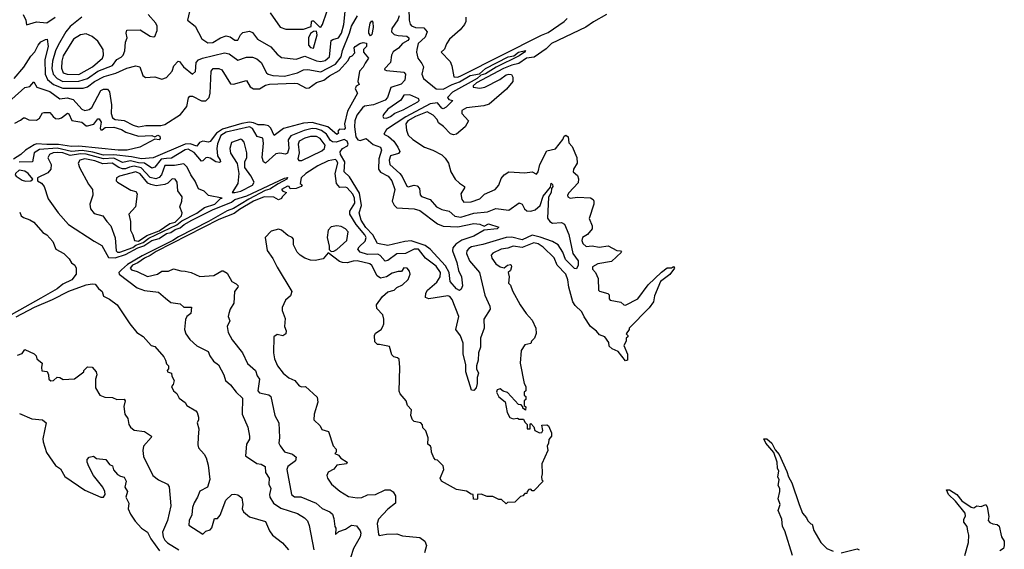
# Model space of a CAD drawing. Extents: x 2494106 to 2685573, y 758056 to 915185.
# Tile 75 of 256: x 2514859 to 2521613, y 883189 to 886818. Entities that reach past the tile are written whole.
import ezdxf

# ---------------------------------------------------------------- set-up
doc = ezdxf.new("R2010")
doc.units = 0

msp = doc.modelspace()

# ---------------------------------------------------------------- linework, layer by layer
at = {"layer": '0CON05XD'}
for points in [[(2514883.6, 886853.6), (2514900, 886815), (2514905, 886782.5), (2514975, 886802.9), (2515045, 886798.1), (2515103.1, 886835)], [(2515286.2, 886835), (2515205, 886770.8), (2515174.8, 886735.2), (2515121.8, 886645), (2515103.7, 886605), (2515084.7, 886534.7), (2515078.4, 886485), (2515088.6, 886445), (2515115, 886415.3), (2515155, 886395.7), (2515265, 886396.9), (2515325, 886414.3), (2515394.5, 886465.5), (2515495, 886504.7), (2515524.6, 886545.4), (2515555, 886560.6), (2515568.1, 886575), (2515580.8, 886605), (2515585.8, 886665), (2515596.2, 886695), (2515590, 886725), (2515595, 886746.7), (2515685, 886750), (2515755, 886706.7), (2515775, 886700), (2515786.1, 886703.9), (2515802, 886745), (2515802, 886775), (2515792.5, 886795), (2515740.8, 886855)], [(2516023.3, 886875), (2516010, 886815), (2516062.5, 886775), (2516108.3, 886688.3), (2516150.5, 886660.5), (2516185, 886661.4), (2516236.7, 886695), (2516275, 886707.5), (2516302, 886702), (2516335, 886678), (2516355, 886678.8), (2516374.3, 886715.7), (2516389.1, 886730.9), (2516435, 886739.2), (2516455, 886730), (2516490.8, 886685), (2516582.2, 886632.2), (2516625, 886581.4), (2516655, 886559.4), (2516755, 886548.1), (2516815, 886569.1), (2516895, 886536), (2516925, 886530.8), (2516955, 886538.9), (2516983.1, 886565), (2516995.7, 886675), (2517006.2, 886683.8), (2517046.6, 886693.4), (2517066.1, 886725), (2517082.2, 886785), (2517090.8, 886875)], [(2516577.5, 886865), (2516646.4, 886766.4), (2516685, 886753.8), (2516805, 886753.3), (2516858.3, 886771.7), (2516860, 886805), (2516865, 886810), (2516875, 886810), (2516915, 886770), (2516925, 886767.5), (2516936, 886785), (2516965, 886872.5)], [(2518885, 886853), (2518795, 886804.3), (2518742.5, 886767.5), (2518507.9, 886655), (2518471.3, 886618.7), (2518388.3, 886561.7), (2518335, 886555.2), (2518282.7, 886517.3), (2518235, 886506.8), (2518178.1, 886485), (2517992.1, 886385), (2517969.2, 886365), (2517970.5, 886355), (2518015, 886349.2), (2518050, 886355), (2518151.8, 886408.2), (2518195, 886440), (2518215, 886446), (2518233.3, 886443.3), (2518242.5, 886425), (2518242.5, 886395), (2518197.8, 886342.2), (2518079.4, 886240.6), (2518042.9, 886227.1), (2517925, 886215.4), (2517891.2, 886195), (2517892.5, 886175), (2517937.5, 886125), (2517915.8, 886084.2), (2517855.5, 886034.5), (2517835, 886028.6), (2517815, 886035.8), (2517766.7, 886086.7), (2517732.1, 886112.1), (2517721.9, 886135), (2517695, 886163.8), (2517655, 886186.9), (2517575, 886155.7), (2517521.2, 886125), (2517507.5, 886105), (2517512.4, 886062.4), (2517525, 886026.2), (2517556.6, 885996.6), (2517635, 885943.8), (2517693.9, 885923.9), (2517755, 885892.5), (2517778.3, 885868.3), (2517800, 885835), (2517816.1, 885776.1), (2517846.4, 885726.4), (2517875, 885697.5), (2517910, 885675), (2517910, 885665), (2517886, 885625), (2517891.2, 885585), (2517905, 885568.8), (2517955, 885569.2), (2518015, 885590.8), (2518047.7, 885622.3), (2518120, 885655), (2518146.1, 885683.9), (2518160.7, 885729.3), (2518182.5, 885755), (2518214.2, 885775.8), (2518325, 885768.8), (2518375, 885776.7), (2518405, 885760), (2518416.2, 885775), (2518426.2, 885825), (2518475, 885920), (2518535, 885933.8), (2518585, 885996.7), (2518595, 886020), (2518605, 886026.2), (2518622, 886015), (2518626.7, 885975), (2518648.3, 885948.3), (2518680, 885875), (2518683.8, 885835), (2518658.8, 885795), (2518656.4, 885776.4), (2518685, 885750), (2518692, 885728), (2518689.7, 885700.3), (2518625, 885632.5), (2518616.7, 885615), (2518620, 885605), (2518635, 885596.2), (2518685, 885601.4), (2518775, 885596.7), (2518792.5, 885585), (2518796.7, 885575), (2518796.7, 885555), (2518766.2, 885455), (2518786.2, 885405), (2518786.7, 885385), (2518754, 885346), (2518720, 885325), (2518715.8, 885305), (2518721.9, 885285), (2518745, 885264.4), (2518785, 885268.6), (2518835, 885259.2), (2518895, 885268.8), (2518955, 885237.5), (2518980, 885235), (2518986.7, 885225), (2518918.3, 885161.7), (2518825, 885145.8), (2518788.8, 885125), (2518788.3, 885108.3), (2518810, 885085), (2518826.7, 885045), (2518830, 884965), (2518837, 884957), (2518892.5, 884942.5), (2518901.7, 884931.7), (2518902.5, 884905), (2518910, 884895), (2518982.3, 884882.3), (2519003.4, 884863.4), (2519015, 884860.8), (2519099.2, 884905), (2519169.7, 885000.3), (2519260.9, 885089.1), (2519301.4, 885118.6), (2519331.2, 885118.8), (2519345, 885126), (2519350, 885115), (2519318.7, 885071.3), (2519255.8, 885025), (2519213.1, 884925), (2519206, 884885), (2519177.3, 884842.7), (2519040, 884705), (2519040, 884695), (2519020, 884665), (2519030, 884655), (2519030, 884645), (2519020, 884635), (2519020, 884615), (2519002.5, 884585), (2519027.5, 884525), (2519027.5, 884485), (2519015, 884480), (2518965, 884543.3), (2518923, 884563), (2518901.7, 884581.7), (2518900, 884605), (2518872.5, 884645), (2518837.5, 884657.5), (2518815, 884683.3), (2518774.5, 884714.5), (2518730.9, 884780.9), (2518716.2, 884815), (2518670, 884860), (2518654.5, 884885), (2518626.9, 884985), (2518619.4, 885035), (2518605, 885073.8), (2518546.9, 885136.9), (2518525, 885185.8), (2518449.1, 885259.1), (2518415, 885282.2), (2518385, 885288.5), (2518305, 885257.5), (2518245, 885266.9), (2518208.3, 885251.7), (2518162.5, 885245), (2518105, 885218), (2518093.8, 885205), (2518098.8, 885185), (2518126.2, 885145), (2518155, 885123.8), (2518181.7, 885118.3), (2518205, 885136.7), (2518225, 885140), (2518230, 885135), (2518233.3, 885125), (2518225, 885100), (2518210, 885085), (2518217.5, 885055), (2518213, 885013), (2518225, 885000), (2518239.3, 884959.3), (2518292.5, 884865), (2518333.6, 884803.6), (2518375, 884760), (2518400, 884705), (2518401.7, 884668.3), (2518390, 884635), (2518370, 884615), (2518365, 884600), (2518325, 884590), (2518298.3, 884551.7), (2518293.3, 884465), (2518320, 884325), (2518330, 884305), (2518330, 884275), (2518320, 884265), (2518320, 884245), (2518330, 884235), (2518330, 884215), (2518320, 884205), (2518320, 884175), (2518330, 884165), (2518328.3, 884141.7), (2518310, 884155), (2518310, 884165), (2518298.3, 884178.3), (2518281.7, 884181.7), (2518205, 884262.5), (2518175, 884272.5), (2518155, 884287.5), (2518135, 884282.5), (2518128.8, 884265), (2518145, 884233.3), (2518188.3, 884198.3), (2518203.8, 884125), (2518222.3, 884092.3), (2518245, 884083.3), (2518275, 884087.5), (2518285, 884080), (2518315, 884080), (2518325, 884060)], [(2517528.7, 886895), (2517529.6, 886815), (2517537.6, 886787.6), (2517546.9, 886776.9), (2517573.3, 886765), (2517632.2, 886762.2), (2517654.2, 886735), (2517640.5, 886699.5), (2517593.1, 886655), (2517582.9, 886615), (2517580.8, 886595), (2517589.4, 886555), (2517618, 886518), (2517630, 886495), (2517617.8, 886445), (2517630, 886415), (2517715.5, 886345.5), (2517765, 886341.6), (2517826.2, 886375), (2517876.8, 886393.2), (2517948.5, 886435), (2518012.1, 886447.9), (2518054.6, 886485), (2518210, 886565), (2518248.7, 886571.3), (2518280, 886595), (2518328.3, 886608.3), (2518321.2, 886595), (2518285, 886571.8), (2518126.8, 886493.2), (2518055, 886446.6), (2518022.2, 886437.8), (2517997.3, 886415), (2517827.4, 886322.6), (2517794.4, 886285), (2517802.2, 886272.2), (2517830, 886265), (2517785, 886218.8)], [(2514821.2, 886415), (2514887.9, 886492.1), (2514935, 886568.9), (2514961.7, 886598.3), (2514986.5, 886645), (2515005, 886665.6), (2515035, 886683.8), (2515046.7, 886685), (2515054.5, 886635), (2515031.3, 886545), (2515034.8, 886444.8), (2515049.6, 886409.6), (2515091.8, 886375), (2515155, 886350), (2515295, 886348.9), (2515325, 886358.8), (2515372.2, 886395), (2515438.3, 886428.3), (2515518.4, 886451.6), (2515595, 886487.1), (2515655, 886501.4), (2515683.3, 886495), (2515703.8, 886435), (2515722.3, 886422.3), (2515785, 886426.7), (2515835, 886411.2), (2515866.7, 886423.3), (2515903.8, 886465), (2515917.3, 886502.7), (2515945, 886533.8), (2515955, 886532), (2515982.2, 886495), (2516045, 886446.2), (2516065.5, 886464.5), (2516069.4, 886525), (2516086.1, 886543.9), (2516114.1, 886555.9), (2516265, 886590.3), (2516295.8, 886585), (2516355, 886542), (2516415, 886562.5), (2516455, 886560.5), (2516485, 886551.2), (2516514.5, 886525), (2516551.2, 886455), (2516564.5, 886444.5), (2516596.2, 886436.2), (2516675, 886431.6), (2516765, 886453.3), (2516806.7, 886475), (2516835, 886476.7), (2516925, 886460), (2517025, 886514.1), (2517064.7, 886565), (2517072.4, 886607.6), (2517122, 886725), (2517134.3, 886775), (2517177.2, 886845)], [(2517461.1, 886845), (2517452.2, 886817.8), (2517412.4, 886757.6), (2517410, 886735), (2517428, 886718), (2517455, 886710), (2517515, 886706.1), (2517529.5, 886695), (2517529.5, 886685), (2517521.4, 886675), (2517484.1, 886655.9), (2517457.2, 886622.8), (2517422.1, 886597.9), (2517408.6, 886575), (2517402.9, 886525), (2517361.7, 886481.7), (2517363.3, 886475), (2517375, 886470.8), (2517495, 886458.8), (2517506.2, 886445), (2517500, 886405), (2517475, 886376.7), (2517405, 886352.9), (2517381.3, 886285), (2517365, 886266), (2517285, 886235.5), (2517225, 886226.4), (2517210.6, 886215), (2517170.7, 886165), (2517158.2, 886125), (2517155.3, 886085), (2517165, 886016), (2517178.8, 885995), (2517195, 885990), (2517235.3, 886005.3), (2517282.9, 885962.9), (2517334.5, 885944.5), (2517341.1, 885925), (2517323.3, 885865), (2517320, 885795), (2517335, 885773.8), (2517386.3, 885746.3), (2517412.5, 885715), (2517432.9, 885655), (2517414.5, 885575), (2517427, 885547), (2517445, 885530), (2517565, 885521.2), (2517605, 885509.6), (2517725, 885418.5), (2517765, 885403.5), (2517865, 885399.3), (2517975, 885420.9), (2518015, 885416.7), (2518045, 885403.8), (2518075, 885419.2), (2518146.7, 885396.7), (2518135, 885384), (2518045, 885376.2), (2517975, 885335.7), (2517892.6, 885307.4), (2517850.3, 885279.7), (2517830.9, 885255), (2517826.9, 885235), (2517858.4, 885155), (2517868.9, 885098.9), (2517890, 885055), (2517896.7, 884995), (2517887.8, 884972.2), (2517875, 884962), (2517855, 884974.3), (2517811.4, 885025), (2517804.7, 885085), (2517781, 885131), (2517675.2, 885245.2), (2517641, 885271), (2517545, 885301.9), (2517500.8, 885299.2), (2517385, 885271.1), (2517312.5, 885285), (2517281.8, 885345), (2517234.3, 885395), (2517200.3, 885445), (2517186.9, 885495), (2517203.8, 885545), (2517189.3, 885629.3), (2517121.6, 885741.6), (2517085.4, 885775.4), (2517088.7, 885845), (2517059.8, 885895), (2517057.4, 885912.6), (2517074.1, 885935.9), (2517108.2, 885955), (2517113.1, 885965), (2517106.5, 885985), (2517085, 885998.4), (2517030, 885980), (2517005, 885980.2), (2516990.9, 885990.9), (2516964.2, 886035), (2516929.1, 886059.1), (2516895, 886070.9), (2516865, 886072.6), (2516811.4, 886058.6), (2516718.4, 886021.6), (2516700.4, 885995), (2516705.4, 885934.6), (2516695.6, 885904.4), (2516682.9, 885897.1), (2516643.7, 885903.7), (2516615, 885898.2), (2516545, 885836), (2516530.8, 885845), (2516521.5, 885875), (2516532.4, 885972.4), (2516527.1, 886007.1), (2516487.6, 886017.6), (2516455, 886072.9), (2516434.3, 886084.3), (2516275, 886048.6), (2516238.1, 886025), (2516215, 885968), (2516211.1, 885935), (2516216.8, 885885), (2516233.6, 885855), (2516235.4, 885845), (2516229.3, 885840.7), (2516205, 885843.8), (2516165, 885869.5), (2516147.1, 885872.9), (2516135, 885870.8), (2516115, 885850), (2516105, 885848.8), (2516055, 885907.7), (2516015, 885931.8), (2515995, 885926.4), (2515901.4, 885868.6), (2515865, 885867.9), (2515828.4, 885861.6), (2515785, 885806.9), (2515765, 885801.5), (2515714.8, 885834.8), (2515675, 885837), (2515618.5, 885851.5), (2515565, 885839), (2515505, 885869.5), (2515435, 885864), (2515315, 885897.7), (2515275, 885899.1), (2515205, 885888.3), (2515154.2, 885905), (2515121.3, 885908.7), (2515088.8, 885905), (2515064.3, 885895), (2515051.7, 885871.7), (2515076, 885825), (2515072.5, 885795), (2515050.9, 885769.1), (2514980, 885735), (2514980, 885715), (2515007.7, 885697.7), (2515026.7, 885675), (2515055, 885590), (2515122.9, 885495), (2515194.6, 885414.6), (2515370.9, 885300.9), (2515421.3, 885271.3), (2515467.9, 885187.9), (2515515, 885185.6), (2515585, 885209.8), (2515669.2, 885255), (2515711.2, 885268.8), (2515766.5, 885305), (2515815, 885319.2), (2515865, 885352.9), (2515895, 885360.6), (2515925, 885380.2), (2515959, 885391), (2515986.4, 885415), (2516039.1, 885445), (2516181.1, 885515), (2516311.2, 885568.8), (2516335, 885586.4), (2516417.9, 885612.1), (2516675, 885733.1), (2516696.1, 885736.1), (2516691.4, 885725), (2516633.1, 885693.1), (2516575, 885657.5), (2516541.8, 885648.2), (2516431.7, 885588.3), (2516325, 885524.1), (2516282.6, 885507.4), (2516154.7, 885435), (2515948.8, 885331.2), (2515909.6, 885305), (2515700.2, 885199.8), (2515599.1, 885140.9), (2515557.8, 885105), (2515539.2, 885085), (2515542, 885075), (2515665, 884980.8), (2515715, 884961.5), (2515810.8, 884950.8), (2515859.7, 884909.7), (2515895, 884879.2), (2515960.8, 884870.8), (2515985, 884849.2), (2516038.6, 884848.6), (2516032.5, 884805), (2516006.2, 884785), (2515995.8, 884764.2), (2515990, 884695), (2515999.2, 884665), (2516027, 884627), (2516075, 884584), (2516152, 884545), (2516164, 884515), (2516188.8, 884478.8), (2516222.3, 884452.3), (2516258.8, 884385), (2516271.2, 884345), (2516306.2, 884315), (2516343.8, 884265), (2516386.7, 884225), (2516384, 884115), (2516423.1, 884025), (2516435.8, 883964.2), (2516435, 883942.5), (2516415, 883910), (2516408.3, 883828.3), (2516485, 883776), (2516515, 883772), (2516544, 883755), (2516545.8, 883715), (2516570, 883675), (2516567.1, 883635), (2516582.9, 883605), (2516572.9, 883565), (2516575.6, 883545.6), (2516600, 883505), (2516650.8, 883470.8)], [(2517265, 886707.5), (2517254, 886725), (2517253.8, 886745), (2517264, 886795), (2517275, 886810), (2517281.7, 886801.7), (2517283.8, 886765), (2517275, 886717.5), (2517265, 886707.5)], [(2517920, 886835), (2517920, 886805), (2517910, 886785), (2517881.2, 886748.8), (2517807.5, 886685), (2517786.4, 886653.6), (2517773.6, 886616.4), (2517750, 886595), (2517811.2, 886531.2), (2517822.7, 886502.7), (2517836.4, 886426.4), (2517865, 886425.4), (2517889.6, 886435), (2518438.4, 886711.6), (2518485, 886730), (2518594.4, 886805), (2518615, 886827.5)], [(2515265, 886443.6), (2515357.3, 886495), (2515426, 886554), (2515433.3, 886575), (2515432.5, 886615), (2515395, 886670.6), (2515355, 886702.7), (2515315, 886720.9), (2515276.7, 886715), (2515229.2, 886685), (2515158.1, 886571.9), (2515147.1, 886535), (2515145.5, 886485.5), (2515157.1, 886455), (2515185, 886444.1), (2515265, 886443.6)], [(2516875, 886624), (2516900, 886715), (2516895, 886740), (2516875, 886737.5), (2516855, 886723.3), (2516840, 886695), (2516840, 886645), (2516855, 886627.5), (2516875, 886624)], [(2514805, 886274.3), (2514895, 886353.3), (2514928.3, 886361.7), (2514955, 886392.5), (2514977.5, 886355), (2515065, 886326.2), (2515135, 886275.7), (2515185, 886282.3), (2515225, 886271.5), (2515284.7, 886204.7), (2515305, 886196.7), (2515335, 886202.2), (2515353.3, 886216.7), (2515415, 886332.2), (2515435, 886341.8), (2515461.3, 886341.3), (2515475.8, 886325), (2515487.8, 886235), (2515485.4, 886175), (2515496, 886146), (2515515, 886134.7), (2515575, 886126.7), (2515637.5, 886095), (2515675, 886083.3), (2515725, 886093.6), (2515826.3, 886093.7), (2515855, 886100.4), (2515961, 886169), (2516006.5, 886223.5), (2516018.1, 886281.9), (2516025.8, 886294.2), (2516045, 886294.3), (2516105, 886263.3), (2516135, 886262.2), (2516158.5, 886285), (2516165.4, 886315), (2516172.2, 886465), (2516187, 886483), (2516225, 886484.2), (2516245, 886475.8), (2516305, 886378), (2516325.9, 886375.9), (2516415, 886402), (2516439.2, 886359.2), (2516463.8, 886343.8), (2516505, 886344.6), (2516545, 886370.8), (2516572.4, 886377.6), (2516745, 886383.8), (2516765, 886381.5), (2516825, 886348.1), (2516845, 886352.2), (2516895, 886387.9), (2516945, 886403.8), (2516985, 886433.6), (2517050.4, 886469.6), (2517111.7, 886538.3), (2517124, 886565), (2517138.8, 886571.2), (2517158.8, 886591.2), (2517153.8, 886625), (2517160, 886635), (2517192.5, 886655), (2517215, 886662.5), (2517237, 886657), (2517237.5, 886635), (2517217.5, 886615), (2517217, 886597), (2517252.5, 886555), (2517228.6, 886521.4), (2517215, 886493.3), (2517190, 886465), (2517177.5, 886395), (2517187.5, 886375), (2517167, 886363), (2517160, 886345), (2517176, 886315), (2517108.6, 886191.4), (2517087.5, 886105), (2517091.2, 886075), (2517085, 886066.7), (2517051.7, 886068.3), (2517042.5, 886055), (2517045, 886040), (2517035, 886031.2), (2516973.7, 886083.7), (2516865, 886113.5), (2516805, 886110), (2516667.6, 886072.4), (2516605, 886024.2), (2516581.1, 886075), (2516565, 886090.6), (2516535, 886098.4), (2516495, 886098.4), (2516462.6, 886112.6), (2516435, 886115.5), (2516383, 886107), (2516250.8, 886069.2), (2516208.9, 886041.1), (2516165, 885984.4), (2516155, 885980), (2516115, 885986.9), (2516093.1, 885976.9), (2516075, 885951.5), (2516027.5, 885967.5), (2515995, 885966), (2515775, 885872.5), (2515694.2, 885864.2), (2515625, 885879.4), (2515505, 885892.5), (2515435, 885889.9), (2515361, 885911), (2515287.5, 885922.5), (2515215, 885916.2), (2515115, 885937.4), (2514995, 885929.8), (2514957.5, 885905), (2514946.2, 885843.8), (2514855, 885840.9)], [(2517785, 886218.8), (2517765, 886208), (2517755, 886212.5), (2517725, 886247.5), (2517675, 886241.9), (2517507.4, 886152.6), (2517374.7, 886065), (2517357.5, 886035), (2517388.1, 886018.1), (2517424.6, 885985), (2517453.6, 885945), (2517466.7, 885915), (2517458.6, 885901.4), (2517403.1, 885885), (2517393.8, 885855), (2517399.1, 885825), (2517467.7, 885765), (2517483.8, 885743.8), (2517515, 885677.1), (2517525, 885671.9), (2517565, 885684.4), (2517585, 885679.2), (2517600.9, 885660.9), (2517607.3, 885617.3), (2517615, 885607.1), (2517675, 885587.1), (2517717.1, 885535), (2517755, 885516.5), (2517805, 885506.7), (2517845, 885471.2), (2517885, 885465.3), (2517975, 885492.3), (2518069.1, 885500.9), (2518125, 885524.4), (2518215, 885512.9), (2518285, 885563.3), (2518305, 885553.8), (2518322.5, 885522.5), (2518338.9, 885508.9), (2518365, 885507.1), (2518395, 885514.5), (2518429.1, 885545), (2518450.5, 885609.5), (2518499.5, 885670.5), (2518505, 885697.5), (2518515, 885690), (2518515.8, 885675), (2518507.7, 885662.3), (2518505.5, 885635), (2518487.4, 885602.6), (2518479.2, 885459.2), (2518495.8, 885435.8), (2518515, 885424), (2518575, 885429.2), (2518596.4, 885416.4), (2518626.6, 885346.6), (2518654.5, 885215), (2518690, 885165), (2518690.6, 885135), (2518679.2, 885110.8), (2518665, 885114.2), (2518602.5, 885175), (2518585.7, 885225.7), (2518553.5, 885275), (2518515, 885298.9), (2518428.8, 885328.8), (2518375, 885342.6), (2518305, 885310.6), (2518235, 885327.3), (2518195, 885326.1), (2518035, 885276.8), (2517959.1, 885260.9), (2517938.9, 885251.1), (2517925.7, 885235), (2517923.1, 885215), (2517945.6, 885165.6), (2518014, 885085), (2518049.5, 884929.5), (2518083.8, 884855), (2518086.2, 884835), (2518043.1, 884766.9), (2518044.2, 884705), (2518020.8, 884635), (2518020, 884575), (2518005.7, 884535), (2518003.8, 884485), (2517991.9, 884445), (2517992.9, 884425), (2518005.4, 884395), (2517996.1, 884365), (2517997.8, 884325), (2517990, 884295), (2517975, 884275.8), (2517958.3, 884278.3), (2517919.2, 884405), (2517919.1, 884455), (2517900.8, 884525), (2517901.4, 884601.4), (2517882.6, 884652.6), (2517851.1, 884695), (2517871.3, 884785), (2517825, 884901.1), (2517810.5, 884920.5), (2517795, 884926.7), (2517665, 884904.4), (2517642.5, 884915), (2517646, 884945), (2517656, 884965), (2517720.4, 885019.6), (2517743.6, 885055), (2517745.4, 885085), (2517715, 885130), (2517641.8, 885185), (2517593.8, 885245), (2517564, 885245), (2517505, 885215.3), (2517445, 885214.6), (2517385, 885168.2), (2517365, 885163.3), (2517331.3, 885201.3), (2517315, 885210.3), (2517245, 885210), (2517194.2, 885225), (2517179.4, 885245), (2517188, 885262), (2517229.6, 885300.4), (2517235.9, 885325), (2517225.9, 885345), (2517167.7, 885415), (2517123.8, 885485), (2517123.5, 885505), (2517158.6, 885561.4), (2517156.4, 885595), (2517145, 885622.9), (2517105, 885665.6), (2517095, 885671.4), (2517055, 885669.2), (2517032.3, 885695), (2517023.8, 885765), (2517040.6, 885835), (2517035, 885851.9), (2517025, 885860), (2516975, 885851.8), (2516905, 885817.4), (2516822.4, 885765), (2516790, 885735), (2516782.5, 885695), (2516797, 885687), (2516790, 885675), (2516755, 885662.5), (2516715, 885660), (2516707.5, 885675), (2516695, 885676.9), (2516654, 885655), (2516663, 885643), (2516690, 885635), (2516660, 885605), (2516655, 885592.5), (2516635, 885583.8), (2516602, 885602), (2516536.2, 885605), (2516462.3, 885575), (2516366.9, 885516.9), (2516329.3, 885490.7), (2516225, 885449.6), (2515795, 885229.2), (2515755, 885202.5), (2515714, 885185), (2515668.9, 885151.1), (2515632.5, 885135), (2515616.4, 885115), (2515625, 885104.5), (2515665, 885093.2), (2515735, 885057.8), (2515803.8, 885075), (2515835, 885095.7), (2515880, 885095), (2515915, 885111.2), (2515965, 885096.2), (2515995, 885095.8), (2516035.7, 885085.7), (2516095, 885058), (2516190, 885065), (2516245, 885096.7), (2516255, 885096.7), (2516281.7, 885081.7), (2516313.3, 885025), (2516345, 885008.1), (2516356.7, 884995), (2516355.6, 884985), (2516332.5, 884955), (2516328, 884875), (2516303.3, 884835), (2516293.3, 884805), (2516290, 884785), (2516300, 884755), (2516281.2, 884715), (2516288.8, 884675), (2516316.2, 884625), (2516386.7, 884535), (2516422.1, 884462.1), (2516475.8, 884415), (2516487.3, 884377.3), (2516504, 884355), (2516493.3, 884275), (2516505, 884262), (2516567, 884247), (2516580.8, 884235), (2516608.8, 884105), (2516636.7, 884055), (2516641.2, 883955), (2516636.2, 883915), (2516645, 883897.5), (2516675.6, 883855.6), (2516729.8, 883839.8), (2516755, 883820), (2516750, 883795), (2516698.5, 883755), (2516690.9, 883735), (2516724.2, 883565), (2516745, 883549.2), (2516787.2, 883547.2), (2516893.8, 883505), (2516935, 883469.2), (2516986.7, 883445), (2517005, 883430), (2517015, 883400), (2517020, 883345), (2517027, 883333), (2517025, 883290), (2517049.2, 883310.8), (2517095, 883327.1), (2517135, 883352.9), (2517168.3, 883348.3), (2517195.6, 883315.6), (2517199.1, 883299.1), (2517193.8, 883275), (2517149.1, 883195), (2517128.9, 883131.1)], [(2517375, 886144.3), (2517402.2, 886155), (2517431.4, 886178.6), (2517489.7, 886200.3), (2517590.6, 886255), (2517600, 886265), (2517597.5, 886275), (2517535.5, 886304.5), (2517495, 886301.4), (2517472.6, 886267.4), (2517385, 886205.6), (2517355, 886168.1), (2517349.5, 886155), (2517355, 886145.8), (2517375, 886144.3)], [(2514825, 886110), (2514865, 886128.8), (2514885, 886146), (2514895, 886146.7), (2514921.2, 886131.2), (2514975, 886130), (2514995, 886143.3), (2515015, 886180), (2515025, 886182), (2515065, 886181.4), (2515088.6, 886155), (2515105, 886140.8), (2515125, 886139.4), (2515145, 886146.7), (2515187, 886177), (2515195, 886173.8), (2515216.6, 886126.6), (2515285, 886115.4), (2515315, 886092), (2515325, 886090.8), (2515367.6, 886102.4), (2515395, 886138), (2515405, 886140), (2515416.9, 886115), (2515410, 886075), (2515415, 886063.8), (2515425, 886063.3), (2515445, 886079.2), (2515505, 886080.9), (2515556.7, 886065), (2515586.9, 886046.9), (2515675, 886020), (2515765, 886025.7), (2515785, 886016.2), (2515807.7, 886027.7), (2515820.8, 886020.8), (2515822.5, 886005), (2515815, 885996), (2515785, 886000), (2515684.1, 885945.9), (2515596, 885924), (2515535, 885924.1), (2515265, 885952.2), (2515215, 885948.6), (2515125, 885963.8), (2515046, 885964), (2514975, 885966.9), (2514958.2, 885961.8), (2514899.2, 885925), (2514866.9, 885895), (2514817.1, 885862.9)], [(2516335, 885634.7), (2516375, 885643.5), (2516455, 885684.8), (2516468.5, 885705), (2516445, 885748.8), (2516403.3, 885805), (2516403.3, 885845), (2516416.7, 885875), (2516416, 885905), (2516398.7, 885978.7), (2516386.2, 885995), (2516375, 885998.6), (2516312.6, 885977.4), (2516300.6, 885935), (2516304.6, 885904.6), (2516351.7, 885831.7), (2516361.2, 885765), (2516355.8, 885695), (2516317.5, 885635), (2516335, 885634.7)], [(2516773, 885853), (2516795, 885854.5), (2516931.2, 885918.8), (2516950.6, 885935), (2516955, 885959.2), (2516919.4, 886005), (2516895, 886017.1), (2516855, 886017.5), (2516815, 886007.5), (2516776.9, 885985), (2516768.2, 885965), (2516776, 885905), (2516767.5, 885865), (2516773, 885853)], [(2515545, 885224.9), (2515635, 885257.9), (2515655, 885272.4), (2515705, 885291.7), (2515745, 885320.2), (2515937.9, 885412.1), (2515971, 885439), (2516075, 885493.2), (2516127.8, 885532.2), (2516198.6, 885555), (2516237.1, 885592.9), (2516247.5, 885595), (2516155, 885613.3), (2516124.1, 885644.1), (2516085, 885658.8), (2516062.7, 885712.7), (2516032.9, 885755), (2516008.6, 885808.6), (2515985, 885831.4), (2515921.6, 885818.4), (2515855, 885818.8), (2515832.7, 885755), (2515815, 885736.1), (2515792.6, 885727.4), (2515755, 885737.4), (2515693.3, 885803.3), (2515645, 885814.8), (2515612.8, 885807.2), (2515585, 885796.7), (2515565, 885796.7), (2515539.6, 885805), (2515493.8, 885835), (2515430.3, 885830.3), (2515375, 885850.2), (2515305.4, 885864.6), (2515270.8, 885855), (2515259.2, 885835), (2515268.6, 885805), (2515331.7, 885691.7), (2515358.6, 885655), (2515360, 885615), (2515341.2, 885555), (2515345, 885522.5), (2515370.8, 885490.8), (2515430, 885475), (2515456.7, 885435), (2515485, 885406.7), (2515515, 885322.5), (2515520.7, 885235), (2515530.8, 885225), (2515545, 885224.9)], [(2514898.3, 885711.7), (2514935, 885713.3), (2514950, 885725), (2514918, 885765), (2514895, 885781.1), (2514855, 885786.2), (2514829.4, 885765), (2514827.5, 885755), (2514834.2, 885745), (2514875, 885718), (2514898.3, 885711.7)], [(2515675, 885301.4), (2515730.9, 885339.1), (2515815, 885371.2), (2515888.2, 885421.8), (2515925, 885431.1), (2515968.4, 885475), (2515972.5, 885495), (2515958.2, 885535), (2515971.1, 885575), (2515972.5, 885605), (2515944.5, 885645), (2515939.5, 885705), (2515925, 885725.8), (2515905, 885728), (2515875, 885698.9), (2515855, 885688.2), (2515795, 885679.4), (2515757.8, 885687.8), (2515739, 885699), (2515685, 885761.8), (2515656.7, 885775), (2515543.2, 885746.8), (2515523.8, 885735), (2515521.2, 885715), (2515530, 885705), (2515620.3, 885650.3), (2515655, 885640), (2515664, 885625), (2515653.8, 885535), (2515606.7, 885485), (2515619.2, 885435), (2515618.6, 885375), (2515635.6, 885345), (2515647.5, 885305), (2515675, 885301.4)], [(2514858.8, 885498.8), (2514870, 885475), (2514885, 885463.3), (2514927.7, 885447.7), (2514955, 885430), (2515018.8, 885358.8), (2515045, 885343.3), (2515087.3, 885297.3), (2515106, 885246), (2515162.5, 885215), (2515198.8, 885178.8), (2515215, 885152.5), (2515237.5, 885135), (2515246.1, 885116.1), (2515246.7, 885075), (2515217.5, 885035), (2515155, 885006.5), (2515115.2, 884974.8), (2515005, 884910), (2514689.4, 884735)], [(2518325, 884060), (2518340, 884045), (2518340, 884015), (2518360, 884015), (2518360, 884045), (2518365, 884050), (2518387, 884027), (2518393.6, 884003.6), (2518425, 883987.5), (2518440, 883990), (2518447, 884003), (2518441.7, 884038.3), (2518475, 884042.5), (2518487.5, 884035), (2518507, 883987), (2518507, 883963), (2518488.3, 883941.7), (2518487.5, 883915), (2518477.5, 883895), (2518482.5, 883865), (2518440, 883775), (2518442.5, 883705), (2518437.5, 883685), (2518440, 883665), (2518450, 883655), (2518385, 883590), (2518375, 883590), (2518365, 883600), (2518351.7, 883598.3), (2518340, 883585), (2518338.3, 883571.7), (2518325, 883570), (2518310, 883555), (2518295, 883550), (2518255, 883512.5), (2518205, 883510), (2518195, 883500), (2518165, 883530), (2518145, 883530), (2518105, 883550), (2518065, 883550), (2518023.9, 883566.1), (2518000, 883565), (2518000, 883535), (2517995, 883530), (2517971.7, 883531.7), (2517970, 883565), (2517955, 883567.5), (2517925, 883585.8), (2517855, 883599.2), (2517752.5, 883655), (2517742.5, 883675), (2517767.5, 883735), (2517765, 883760), (2517725, 883800), (2517711.7, 883801.7), (2517700, 883815), (2517683.6, 883853.6), (2517682.5, 883885), (2517676.4, 883896.4), (2517658.3, 883908.3), (2517661.7, 883951.7), (2517645, 884000), (2517625, 884020), (2517621.7, 884041.7), (2517610, 884055), (2517565, 884063.3), (2517552.5, 884075), (2517542.5, 884105), (2517547.5, 884145), (2517520, 884175), (2517510, 884205), (2517470, 884255), (2517463, 884273), (2517467.5, 884435), (2517461.7, 884491.7), (2517451.7, 884501.7), (2517425, 884507.5), (2517410.7, 884520.7), (2517395, 884577.5), (2517328.3, 884591.7), (2517313, 884593), (2517295, 884610), (2517292.5, 884655), (2517300.7, 884669.3), (2517337.5, 884695), (2517350, 884715), (2517357.5, 884735), (2517357.5, 884765), (2517350, 884795), (2517308.3, 884838.3), (2517307.5, 884865), (2517348.3, 884921.7), (2517385, 884952.5), (2517427.5, 884965), (2517446.4, 884983.6), (2517485, 885001.2), (2517525, 885037.5), (2517537.5, 885075), (2517532.5, 885095), (2517517.5, 885115), (2517495, 885117.5), (2517477, 885093), (2517455, 885093.3), (2517415, 885081.2), (2517374.3, 885055.7), (2517335, 885046), (2517312, 885062), (2517274.4, 885134.4), (2517260, 885145), (2517175, 885166.2), (2517145.6, 885164.4), (2517105, 885151.9), (2517073.5, 885153.5), (2517052.2, 885162.2), (2516975, 885220), (2516941.7, 885178.3), (2516885, 885167.5), (2516855, 885170), (2516815, 885183.3), (2516782.5, 885205), (2516762.5, 885225), (2516737.5, 885275), (2516736.7, 885315), (2516728.8, 885325), (2516698.6, 885338.6), (2516655, 885376), (2516635, 885382.5), (2516585, 885369.2), (2516542.9, 885325), (2516555.9, 885235.9), (2516595, 885182.5), (2516625, 885122.5), (2516726.7, 884955), (2516717.5, 884925), (2516682.5, 884895), (2516660, 884845), (2516660, 884825), (2516679.5, 884769.5), (2516676.4, 884716.4), (2516686.1, 884686.1), (2516685.8, 884664.2), (2516665, 884652), (2516625, 884660), (2516602.5, 884645), (2516599.2, 884535), (2516606, 884495), (2516628, 884445), (2516666.2, 884395), (2516705, 884364.2), (2516745.7, 884345.7), (2516775, 884309.2), (2516795, 884302), (2516820, 884305), (2516900.7, 884230.7), (2516903.6, 884196.4), (2516880, 884115), (2516877.5, 884075), (2516920, 884035), (2516930.7, 884010.7), (2516977.5, 883995), (2517008.3, 883898.3), (2517030, 883875), (2517030, 883855), (2517020, 883845), (2517045, 883833.3), (2517062.1, 883812.1), (2517105.8, 883785), (2517100, 883775), (2517035.6, 883764.4), (2517015, 883737.5), (2516975, 883717.5), (2516966.7, 883695), (2516970, 883675), (2516998.8, 883635), (2517055, 883587.8), (2517115, 883550), (2517175, 883541.1), (2517205, 883544.5), (2517245, 883562.2), (2517300, 883565), (2517365, 883596), (2517400, 883595), (2517421.7, 883581.7), (2517436.2, 883555), (2517437.5, 883505), (2517385, 883463.3), (2517319.4, 883395), (2517311.4, 883365), (2517319.3, 883289.3), (2517325, 883282.5), (2517375, 883292.5), (2517445, 883294), (2517485, 883280.8), (2517605, 883268.8), (2517637.5, 883245), (2517650, 883215), (2517636.1, 883163.9)], [(2516995, 885230), (2517015, 885232.5), (2517035, 885243.8), (2517104.2, 885305.8), (2517113.3, 885365), (2517095, 885386), (2517065, 885402), (2517035, 885406.2), (2516995, 885398.8), (2516976.2, 885375), (2516968.8, 885325), (2516983, 885267), (2516983, 885243), (2516995, 885230)], [(2514835, 884781.8), (2514961.5, 884848.5), (2515085, 884901), (2515195, 884958.7), (2515315, 885001.9), (2515355, 885008.6), (2515376.2, 885005), (2515398.8, 884975), (2515423.8, 884955), (2515434.3, 884924.3), (2515475, 884903.3), (2515527.5, 884865), (2515613.9, 884733.9), (2515662.5, 884675), (2515706.4, 884646.4), (2515760, 884585), (2515785, 884577.5), (2515847.1, 884507.1), (2515860, 884485), (2515865, 884460), (2515880, 884445), (2515880, 884425), (2515870, 884415), (2515872.5, 884405), (2515900, 884395), (2515902.5, 884375), (2515917.5, 884345), (2515911.7, 884318.3), (2515900, 884305), (2515913.3, 884275), (2515936.4, 884256.4), (2515952.5, 884225), (2515994.3, 884194.3), (2516005, 884174), (2516068.3, 884138.3), (2516077, 884127), (2516086.7, 884095), (2516086.7, 884075), (2516077.5, 884055), (2516087.5, 884015), (2516083, 883957)], [(2514845, 884520), (2514875, 884530), (2514895, 884557.5), (2514958.3, 884528.3), (2514972.5, 884515), (2514977.5, 884495), (2515012.5, 884465), (2515007.5, 884435), (2515011.7, 884411.7), (2515046.4, 884406.4), (2515057.5, 884385), (2515060, 884355), (2515073.6, 884343.6), (2515090, 884345), (2515115, 884367.5), (2515135, 884366.7), (2515157, 884353), (2515235, 884357.5), (2515300, 884405), (2515300, 884415), (2515325, 884440), (2515357, 884437), (2515382.5, 884405), (2515387.5, 884385), (2515380, 884355), (2515380, 884295), (2515408.8, 884245), (2515442.3, 884232.3), (2515495, 884228.8), (2515525, 884216.2), (2515576.7, 884216.7), (2515582.5, 884205), (2515573.6, 884166.4), (2515581.2, 884115), (2515600, 884085), (2515606.7, 884045), (2515618.8, 884025), (2515645, 884006), (2515715, 883996), (2515763.8, 883965), (2515762, 883955), (2515708.6, 883895), (2515702.9, 883865), (2515708.9, 883825), (2515772.5, 883695), (2515811.2, 883665), (2515873.3, 883635), (2515885, 883617.5), (2515895.9, 883485.9), (2515874, 883385), (2515839.2, 883305), (2515842.7, 883275), (2515855, 883251.1), (2515873, 883233), (2515950, 883185)], [(2514858.3, 884118.3), (2514943, 884083), (2515015, 884076), (2515040, 884055), (2515018.1, 883945), (2515019.2, 883925), (2515042.4, 883852.4), (2515103.8, 883763.8), (2515139.5, 883739.5), (2515167.5, 883687.5), (2515305, 883594.3), (2515415, 883546), (2515435, 883546.7), (2515446.2, 883565), (2515443.8, 883585), (2515428.8, 883615), (2515366.2, 883695), (2515333.3, 883755), (2515322.5, 883785), (2515322.5, 883805), (2515335, 883820), (2515365, 883827.5), (2515385, 883810), (2515450, 883805), (2515475, 883770), (2515495, 883760), (2515503, 883733), (2515530.7, 883700.7), (2515550.7, 883690.7), (2515575, 883682.5), (2515590, 883655), (2515580, 883615), (2515597.5, 883585), (2515588, 883545), (2515607.5, 883505), (2515603.8, 883465), (2515619.1, 883429.1), (2515650.9, 883380.9), (2515695, 883334), (2515735, 883306.2), (2515759.1, 883259.1), (2515816.9, 883176.9)], [(2516083, 883957), (2516080, 883905), (2516086.7, 883885), (2516125, 883840), (2516138, 883815), (2516151.2, 883765), (2516163.9, 883666.1), (2516147.5, 883615), (2516095, 883587.5), (2516079.2, 883545), (2516055, 883507.5), (2516044.5, 883475.5), (2516039.6, 883425), (2516020.6, 883385), (2516020, 883355), (2516115, 883292.5), (2516136.4, 883313.6), (2516165, 883322.5), (2516176.7, 883335), (2516195, 883400), (2516215, 883400), (2516235, 883422.5), (2516273.3, 883525), (2516315, 883563.3), (2516335, 883566.7), (2516355, 883561.2), (2516381.7, 883541.7), (2516390, 883495), (2516386, 883465), (2516393.8, 883445), (2516435, 883412), (2516545, 883378.8), (2516572.9, 883315), (2516594.3, 883285), (2516661.8, 883231.8), (2516704, 883185)], [(2520160, 883145), (2520107.5, 883315), (2520092.5, 883345), (2520086.7, 883395), (2520062.5, 883455), (2520076.7, 883495), (2520062.5, 883535), (2520073.3, 883585), (2520072.5, 883605), (2520062.5, 883625), (2520070, 883665), (2520060, 883685), (2520066.4, 883723.6), (2520056.7, 883745), (2520055.8, 883785.8), (2520032, 883852), (2519978, 883915), (2519963.6, 883946.4), (2519985, 883946.7), (2520018.8, 883915), (2520041.2, 883871.2), (2520068.3, 883838.3), (2520122, 883722), (2520133.1, 883685), (2520156, 883645), (2520206.2, 883496.2), (2520228.8, 883435), (2520256.7, 883405), (2520265, 883382.5), (2520285, 883362.5), (2520295, 883360), (2520306.4, 883316.4), (2520354, 883235), (2520395, 883193.3), (2520440, 883175)], [(2521343.3, 883145), (2521366.7, 883235), (2521370, 883285), (2521363.8, 883313.8), (2521357.5, 883345), (2521336.7, 883375), (2521336.7, 883395), (2521347.5, 883415), (2521343.8, 883435), (2521279.4, 883519.4), (2521231.2, 883565), (2521217.5, 883595), (2521237.5, 883595), (2521287.5, 883565), (2521321.7, 883521.7), (2521385, 883476.7), (2521405, 883473.3), (2521425, 883487.5), (2521455, 883482.5), (2521485.8, 883495.8), (2521495, 883480), (2521507, 883413), (2521503.3, 883385), (2521515, 883372.5), (2521535, 883362.5), (2521565, 883358.8), (2521577.3, 883347.3), (2521593.3, 883275), (2521612.5, 883245), (2521613.3, 883215), (2521606.7, 883195), (2521582.3, 883177.7)], [(2516650.8, 883470.8), (2516764.3, 883434.3), (2516813.8, 883405), (2516833, 883383), (2516845, 883352.5), (2516877.8, 883185)], [(2520495, 883163.3), (2520605, 883192.5), (2520616.7, 883185)]]:
    msp.add_lwpolyline(points, dxfattribs=at)

doc.saveas('drawing.dxf')
